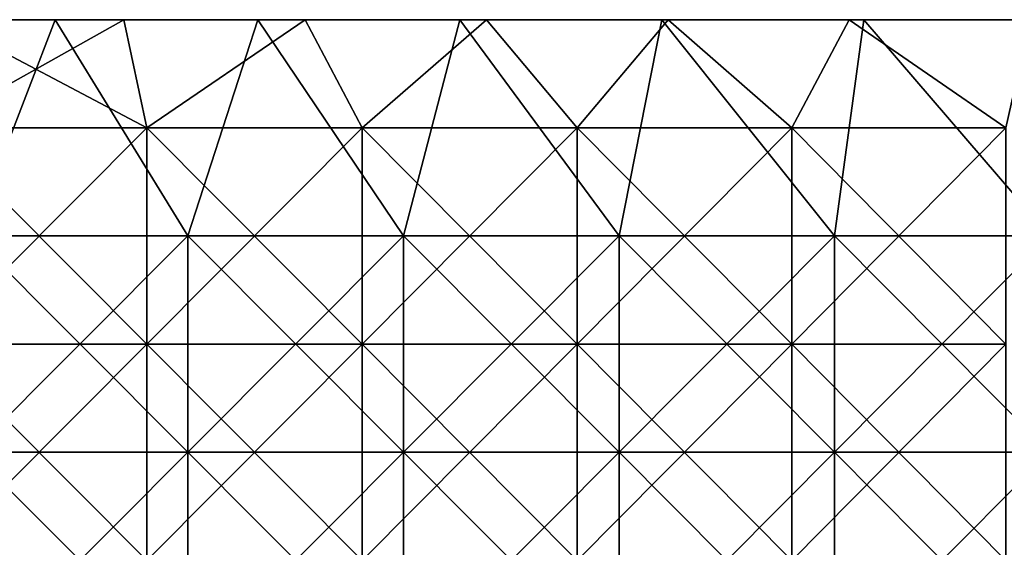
# Model space of a CAD drawing. Header units: inches. Extents: x -4.75 to 4.5, y 0 to 1.88.
# Tile 235 of 256: x 0.02 to 0.38, y 1.53 to 1.72. Entities that reach past the tile are written whole.
import ezdxf

# ---------------------------------------------------------------- set-up
doc = ezdxf.new("R2010")
doc.units = ezdxf.units.IN
doc.header["$LTSCALE"] = 101.851852
doc.header["$MEASUREMENT"] = 0
for name, color, linetype in [('11', 7, 'CONTINUOUS'), ('12', 7, 'CONTINUOUS'), ('90', 7, 'CONTINUOUS')]:
    doc.layers.add(name, color=color, linetype=linetype)

msp = doc.modelspace()

# ---------------------------------------------------------------- linework, layer by layer
at = {"layer": '11', "color": 13, "linetype": 'Continuous', "true_color": 0xd67263}
for points in [[(-0.01195, 1.7235, 2.87896), (0.05535, 1.7235, 2.87846), (-0.01591, 1.68354, 2.87896), (-0.01195, 1.7235, 2.87896)], [(-0.01591, 1.68354, 2.87896), (0.05535, 1.7235, 2.87846), (0.06384, 1.68354, 2.87829), (-0.01591, 1.68354, 2.87896)], [(0.06384, 1.68354, -2.87829), (-0.01195, 1.7235, -2.87896), (-0.01591, 1.68354, -2.87896), (0.06384, 1.68354, -2.87829)], [(0.05535, 1.7235, -2.87846), (-0.01195, 1.7235, -2.87896), (0.06384, 1.68354, -2.87829), (0.05535, 1.7235, -2.87846)], [(0.05535, 1.7235, 2.87846), (0.12246, 1.7235, 2.87639), (0.06384, 1.68354, 2.87829), (0.05535, 1.7235, 2.87846)], [(0.12246, 1.7235, -2.87639), (0.05535, 1.7235, -2.87846), (0.06384, 1.68354, -2.87829), (0.12246, 1.7235, -2.87639)], [(0.06384, 1.68354, 2.87829), (0.12246, 1.7235, 2.87639), (0.14355, 1.68354, 2.87542), (0.06384, 1.68354, 2.87829)], [(0.14355, 1.68354, -2.87542), (0.12246, 1.7235, -2.87639), (0.06384, 1.68354, -2.87829), (0.14355, 1.68354, -2.87542)], [(0.12246, 1.7235, 2.87639), (0.18959, 1.7235, 2.87274), (0.14355, 1.68354, 2.87542), (0.12246, 1.7235, 2.87639)], [(0.18959, 1.7235, -2.87274), (0.12246, 1.7235, -2.87639), (0.14355, 1.68354, -2.87542), (0.18959, 1.7235, -2.87274)], [(0.14355, 1.68354, 2.87542), (0.18959, 1.7235, 2.87274), (0.22314, 1.68354, 2.87034), (0.14355, 1.68354, 2.87542)], [(0.22314, 1.68354, -2.87034), (0.18959, 1.7235, -2.87274), (0.14355, 1.68354, -2.87542), (0.22314, 1.68354, -2.87034)], [(0.18959, 1.7235, 2.87274), (0.25675, 1.7235, 2.8675), (0.22314, 1.68354, 2.87034), (0.18959, 1.7235, 2.87274)], [(0.25675, 1.7235, -2.8675), (0.18959, 1.7235, -2.87274), (0.22314, 1.68354, -2.87034), (0.25675, 1.7235, -2.8675)], [(0.22314, 1.68354, 2.87034), (0.25675, 1.7235, 2.8675), (0.30257, 1.68354, 2.86306), (0.22314, 1.68354, 2.87034)], [(0.30257, 1.68354, -2.86306), (0.25675, 1.7235, -2.8675), (0.22314, 1.68354, -2.87034), (0.30257, 1.68354, -2.86306)], [(0.25675, 1.7235, 2.8675), (0.32383, 1.7235, 2.8607), (0.30257, 1.68354, 2.86306), (0.25675, 1.7235, 2.8675)], [(0.32383, 1.7235, -2.8607), (0.25675, 1.7235, -2.8675), (0.30257, 1.68354, -2.86306), (0.32383, 1.7235, -2.8607)], [(0.30257, 1.68354, 2.86306), (0.32383, 1.7235, 2.8607), (0.38176, 1.68354, 2.85358), (0.30257, 1.68354, 2.86306)], [(0.38176, 1.68354, -2.85358), (0.32383, 1.7235, -2.8607), (0.30257, 1.68354, -2.86306), (0.38176, 1.68354, -2.85358)], [(0.32383, 1.7235, 2.8607), (0.39073, 1.7235, 2.85234), (0.38176, 1.68354, 2.85358), (0.32383, 1.7235, 2.8607)], [(0.39073, 1.7235, -2.85234), (0.32383, 1.7235, -2.8607), (0.38176, 1.68354, -2.85358), (0.39073, 1.7235, -2.85234)], [(0.06384, 1.68354, -2.87829), (-0.01591, 1.68354, -2.87896), (0.06384, 1.60346, -2.87829), (0.06384, 1.68354, -2.87829)], [(0.06384, 1.60346, -2.87829), (-0.01591, 1.68354, -2.87896), (-0.01591, 1.60346, -2.87896), (0.06384, 1.60346, -2.87829)], [(-0.01591, 1.68354, 2.87896), (0.06384, 1.68354, 2.87829), (-0.01591, 1.60346, 2.87896), (-0.01591, 1.68354, 2.87896)], [(-0.01591, 1.60346, 2.87896), (0.06384, 1.68354, 2.87829), (0.06384, 1.60346, 2.87829), (-0.01591, 1.60346, 2.87896)], [(0.14355, 1.68354, -2.87542), (0.06384, 1.68354, -2.87829), (0.14355, 1.60346, -2.87542), (0.14355, 1.68354, -2.87542)], [(0.14355, 1.60346, -2.87542), (0.06384, 1.68354, -2.87829), (0.06384, 1.60346, -2.87829), (0.14355, 1.60346, -2.87542)], [(0.06384, 1.68354, 2.87829), (0.14355, 1.68354, 2.87542), (0.06384, 1.60346, 2.87829), (0.06384, 1.68354, 2.87829)], [(0.06384, 1.60346, 2.87829), (0.14355, 1.68354, 2.87542), (0.14355, 1.60346, 2.87542), (0.06384, 1.60346, 2.87829)], [(0.22314, 1.68354, -2.87034), (0.14355, 1.68354, -2.87542), (0.22314, 1.60346, -2.87034), (0.22314, 1.68354, -2.87034)], [(0.22314, 1.60346, -2.87034), (0.14355, 1.68354, -2.87542), (0.14355, 1.60346, -2.87542), (0.22314, 1.60346, -2.87034)], [(0.14355, 1.68354, 2.87542), (0.22314, 1.68354, 2.87034), (0.14355, 1.60346, 2.87542), (0.14355, 1.68354, 2.87542)], [(0.14355, 1.60346, 2.87542), (0.22314, 1.68354, 2.87034), (0.22314, 1.60346, 2.87034), (0.14355, 1.60346, 2.87542)], [(0.30257, 1.68354, -2.86306), (0.22314, 1.68354, -2.87034), (0.30257, 1.60346, -2.86306), (0.30257, 1.68354, -2.86306)], [(0.30257, 1.60346, -2.86306), (0.22314, 1.68354, -2.87034), (0.22314, 1.60346, -2.87034), (0.30257, 1.60346, -2.86306)], [(0.22314, 1.68354, 2.87034), (0.30257, 1.68354, 2.86306), (0.22314, 1.60346, 2.87034), (0.22314, 1.68354, 2.87034)], [(0.22314, 1.60346, 2.87034), (0.30257, 1.68354, 2.86306), (0.30257, 1.60346, 2.86306), (0.22314, 1.60346, 2.87034)], [(0.38176, 1.68354, -2.85358), (0.30257, 1.68354, -2.86306), (0.38176, 1.60346, -2.85358), (0.38176, 1.68354, -2.85358)], [(0.38176, 1.60346, -2.85358), (0.30257, 1.68354, -2.86306), (0.30257, 1.60346, -2.86306), (0.38176, 1.60346, -2.85358)], [(0.30257, 1.68354, 2.86306), (0.38176, 1.68354, 2.85358), (0.30257, 1.60346, 2.86306), (0.30257, 1.68354, 2.86306)], [(0.30257, 1.60346, 2.86306), (0.38176, 1.68354, 2.85358), (0.38176, 1.60346, 2.85358), (0.30257, 1.60346, 2.86306)], [(0.06384, 1.52338, 2.87829), (-0.01591, 1.52338, 2.87896), (0.06384, 1.60346, 2.87829), (0.06384, 1.52338, 2.87829)], [(-0.01591, 1.52338, 2.87896), (-0.01591, 1.60346, 2.87896), (0.06384, 1.60346, 2.87829), (-0.01591, 1.52338, 2.87896)], [(-0.01591, 1.52338, -2.87896), (0.06384, 1.52338, -2.87829), (-0.01591, 1.60346, -2.87896), (-0.01591, 1.52338, -2.87896)], [(0.06384, 1.52338, -2.87829), (0.06384, 1.60346, -2.87829), (-0.01591, 1.60346, -2.87896), (0.06384, 1.52338, -2.87829)], [(0.14355, 1.52338, 2.87542), (0.06384, 1.52338, 2.87829), (0.14355, 1.60346, 2.87542), (0.14355, 1.52338, 2.87542)], [(0.06384, 1.52338, 2.87829), (0.06384, 1.60346, 2.87829), (0.14355, 1.60346, 2.87542), (0.06384, 1.52338, 2.87829)], [(0.06384, 1.52338, -2.87829), (0.14355, 1.52338, -2.87542), (0.06384, 1.60346, -2.87829), (0.06384, 1.52338, -2.87829)], [(0.14355, 1.52338, -2.87542), (0.14355, 1.60346, -2.87542), (0.06384, 1.60346, -2.87829), (0.14355, 1.52338, -2.87542)], [(0.22314, 1.52338, 2.87034), (0.14355, 1.52338, 2.87542), (0.22314, 1.60346, 2.87034), (0.22314, 1.52338, 2.87034)], [(0.14355, 1.52338, 2.87542), (0.14355, 1.60346, 2.87542), (0.22314, 1.60346, 2.87034), (0.14355, 1.52338, 2.87542)], [(0.14355, 1.52338, -2.87542), (0.22314, 1.52338, -2.87034), (0.14355, 1.60346, -2.87542), (0.14355, 1.52338, -2.87542)], [(0.22314, 1.52338, -2.87034), (0.22314, 1.60346, -2.87034), (0.14355, 1.60346, -2.87542), (0.22314, 1.52338, -2.87034)], [(0.30257, 1.52338, 2.86306), (0.22314, 1.52338, 2.87034), (0.30257, 1.60346, 2.86306), (0.30257, 1.52338, 2.86306)], [(0.22314, 1.52338, 2.87034), (0.22314, 1.60346, 2.87034), (0.30257, 1.60346, 2.86306), (0.22314, 1.52338, 2.87034)], [(0.22314, 1.52338, -2.87034), (0.30257, 1.52338, -2.86306), (0.22314, 1.60346, -2.87034), (0.22314, 1.52338, -2.87034)], [(0.30257, 1.52338, -2.86306), (0.30257, 1.60346, -2.86306), (0.22314, 1.60346, -2.87034), (0.30257, 1.52338, -2.86306)], [(0.38176, 1.52338, 2.85358), (0.30257, 1.52338, 2.86306), (0.38176, 1.60346, 2.85358), (0.38176, 1.52338, 2.85358)], [(0.30257, 1.52338, 2.86306), (0.30257, 1.60346, 2.86306), (0.38176, 1.60346, 2.85358), (0.30257, 1.52338, 2.86306)], [(0.30257, 1.52338, -2.86306), (0.38176, 1.52338, -2.85358), (0.30257, 1.60346, -2.86306), (0.30257, 1.52338, -2.86306)], [(0.38176, 1.52338, -2.85358), (0.38176, 1.60346, -2.85358), (0.30257, 1.60346, -2.86306), (0.38176, 1.52338, -2.85358)]]:
    msp.add_3dface(points, dxfattribs=at)
at = {"layer": '12', "color": 13, "linetype": 'Continuous', "true_color": 0xd67263}
for points in [[(-0.04512, 1.7235, -3.56218), (0.02997, 1.7235, -3.56236), (-0.00093, 1.6435, -3.5625), (-0.04512, 1.7235, -3.56218)], [(0.02997, 1.7235, 3.56236), (-0.04512, 1.7235, 3.56218), (-0.00093, 1.6435, 3.5625), (0.02997, 1.7235, 3.56236)], [(-0.00093, 1.6435, -3.5625), (0.02997, 1.7235, -3.56236), (0.07899, 1.6435, -3.56162), (-0.00093, 1.6435, -3.5625)], [(0.07899, 1.6435, 3.56162), (0.02997, 1.7235, 3.56236), (-0.00093, 1.6435, 3.5625), (0.07899, 1.6435, 3.56162)], [(0.02997, 1.7235, -3.56236), (0.10493, 1.7235, -3.56095), (0.07899, 1.6435, -3.56162), (0.02997, 1.7235, -3.56236)], [(0.10493, 1.7235, 3.56095), (0.02997, 1.7235, 3.56236), (0.07899, 1.6435, 3.56162), (0.10493, 1.7235, 3.56095)], [(0.07899, 1.6435, -3.56162), (0.10493, 1.7235, -3.56095), (0.15888, 1.6435, -3.55896), (0.07899, 1.6435, -3.56162)], [(0.15888, 1.6435, 3.55896), (0.10493, 1.7235, 3.56095), (0.07899, 1.6435, 3.56162), (0.15888, 1.6435, 3.55896)], [(0.10493, 1.7235, -3.56095), (0.17969, 1.7235, -3.55796), (0.15888, 1.6435, -3.55896), (0.10493, 1.7235, -3.56095)], [(0.17969, 1.7235, 3.55796), (0.10493, 1.7235, 3.56095), (0.15888, 1.6435, 3.55896), (0.17969, 1.7235, 3.55796)], [(0.15888, 1.6435, -3.55896), (0.17969, 1.7235, -3.55796), (0.23868, 1.6435, -3.5545), (0.15888, 1.6435, -3.55896)], [(0.23868, 1.6435, 3.5545), (0.17969, 1.7235, 3.55796), (0.15888, 1.6435, 3.55896), (0.23868, 1.6435, 3.5545)], [(0.17969, 1.7235, -3.55796), (0.25447, 1.7235, -3.55339), (0.23868, 1.6435, -3.5545), (0.17969, 1.7235, -3.55796)], [(0.25447, 1.7235, 3.55339), (0.17969, 1.7235, 3.55796), (0.23868, 1.6435, 3.5545), (0.25447, 1.7235, 3.55339)], [(0.23868, 1.6435, -3.5545), (0.25447, 1.7235, -3.55339), (0.31836, 1.6435, -3.54825), (0.23868, 1.6435, -3.5545)], [(0.31836, 1.6435, 3.54825), (0.25447, 1.7235, 3.55339), (0.23868, 1.6435, 3.5545), (0.31836, 1.6435, 3.54825)], [(0.25447, 1.7235, -3.55339), (0.32927, 1.7235, -3.54722), (0.31836, 1.6435, -3.54825), (0.25447, 1.7235, -3.55339)], [(0.32927, 1.7235, 3.54722), (0.25447, 1.7235, 3.55339), (0.31836, 1.6435, 3.54825), (0.32927, 1.7235, 3.54722)], [(0.31836, 1.6435, -3.54825), (0.32927, 1.7235, -3.54722), (0.39789, 1.6435, -3.54021), (0.31836, 1.6435, -3.54825)], [(0.39789, 1.6435, 3.54021), (0.32927, 1.7235, 3.54722), (0.31836, 1.6435, 3.54825), (0.39789, 1.6435, 3.54021)], [(0.32927, 1.7235, -3.54722), (0.40399, 1.7235, -3.53949), (0.39789, 1.6435, -3.54021), (0.32927, 1.7235, -3.54722)], [(0.40399, 1.7235, 3.53949), (0.32927, 1.7235, 3.54722), (0.39789, 1.6435, 3.54021), (0.40399, 1.7235, 3.53949)], [(0.07899, 1.6435, 3.56162), (-0.00093, 1.6435, 3.5625), (0.07899, 1.56342, 3.56162), (0.07899, 1.6435, 3.56162)], [(0.07899, 1.56342, 3.56162), (-0.00093, 1.6435, 3.5625), (-0.00093, 1.56342, 3.5625), (0.07899, 1.56342, 3.56162)], [(-0.00093, 1.6435, -3.5625), (0.07899, 1.6435, -3.56162), (-0.00093, 1.56342, -3.5625), (-0.00093, 1.6435, -3.5625)], [(-0.00093, 1.56342, -3.5625), (0.07899, 1.6435, -3.56162), (0.07899, 1.56342, -3.56162), (-0.00093, 1.56342, -3.5625)], [(0.15888, 1.6435, 3.55896), (0.07899, 1.6435, 3.56162), (0.15888, 1.56342, 3.55896), (0.15888, 1.6435, 3.55896)], [(0.15888, 1.56342, 3.55896), (0.07899, 1.6435, 3.56162), (0.07899, 1.56342, 3.56162), (0.15888, 1.56342, 3.55896)], [(0.07899, 1.6435, -3.56162), (0.15888, 1.6435, -3.55896), (0.07899, 1.56342, -3.56162), (0.07899, 1.6435, -3.56162)], [(0.07899, 1.56342, -3.56162), (0.15888, 1.6435, -3.55896), (0.15888, 1.56342, -3.55896), (0.07899, 1.56342, -3.56162)], [(0.23868, 1.6435, 3.5545), (0.15888, 1.6435, 3.55896), (0.23868, 1.56342, 3.5545), (0.23868, 1.6435, 3.5545)], [(0.23868, 1.56342, 3.5545), (0.15888, 1.6435, 3.55896), (0.15888, 1.56342, 3.55896), (0.23868, 1.56342, 3.5545)], [(0.15888, 1.6435, -3.55896), (0.23868, 1.6435, -3.5545), (0.15888, 1.56342, -3.55896), (0.15888, 1.6435, -3.55896)], [(0.15888, 1.56342, -3.55896), (0.23868, 1.6435, -3.5545), (0.23868, 1.56342, -3.5545), (0.15888, 1.56342, -3.55896)], [(0.31836, 1.6435, 3.54825), (0.23868, 1.6435, 3.5545), (0.31836, 1.56342, 3.54825), (0.31836, 1.6435, 3.54825)], [(0.31836, 1.56342, 3.54825), (0.23868, 1.6435, 3.5545), (0.23868, 1.56342, 3.5545), (0.31836, 1.56342, 3.54825)], [(0.23868, 1.6435, -3.5545), (0.31836, 1.6435, -3.54825), (0.23868, 1.56342, -3.5545), (0.23868, 1.6435, -3.5545)], [(0.23868, 1.56342, -3.5545), (0.31836, 1.6435, -3.54825), (0.31836, 1.56342, -3.54825), (0.23868, 1.56342, -3.5545)], [(0.39789, 1.6435, 3.54021), (0.31836, 1.6435, 3.54825), (0.39789, 1.56342, 3.54021), (0.39789, 1.6435, 3.54021)], [(0.39789, 1.56342, 3.54021), (0.31836, 1.6435, 3.54825), (0.31836, 1.56342, 3.54825), (0.39789, 1.56342, 3.54021)], [(0.31836, 1.6435, -3.54825), (0.39789, 1.6435, -3.54021), (0.31836, 1.56342, -3.54825), (0.31836, 1.6435, -3.54825)], [(0.31836, 1.56342, -3.54825), (0.39789, 1.6435, -3.54021), (0.39789, 1.56342, -3.54021), (0.31836, 1.56342, -3.54825)], [(0.07899, 1.56342, 3.56162), (-0.00093, 1.56342, 3.5625), (0.07899, 1.48334, 3.56162), (0.07899, 1.56342, 3.56162)], [(0.07899, 1.48334, 3.56162), (-0.00093, 1.56342, 3.5625), (-0.00093, 1.48334, 3.5625), (0.07899, 1.48334, 3.56162)], [(-0.00093, 1.56342, -3.5625), (0.07899, 1.56342, -3.56162), (-0.00093, 1.48334, -3.5625), (-0.00093, 1.56342, -3.5625)], [(-0.00093, 1.48334, -3.5625), (0.07899, 1.56342, -3.56162), (0.07899, 1.48334, -3.56162), (-0.00093, 1.48334, -3.5625)], [(0.15888, 1.56342, 3.55896), (0.07899, 1.56342, 3.56162), (0.15888, 1.48334, 3.55896), (0.15888, 1.56342, 3.55896)], [(0.15888, 1.48334, 3.55896), (0.07899, 1.56342, 3.56162), (0.07899, 1.48334, 3.56162), (0.15888, 1.48334, 3.55896)], [(0.07899, 1.56342, -3.56162), (0.15888, 1.56342, -3.55896), (0.07899, 1.48334, -3.56162), (0.07899, 1.56342, -3.56162)], [(0.07899, 1.48334, -3.56162), (0.15888, 1.56342, -3.55896), (0.15888, 1.48334, -3.55896), (0.07899, 1.48334, -3.56162)], [(0.23868, 1.56342, 3.5545), (0.15888, 1.56342, 3.55896), (0.23868, 1.48334, 3.5545), (0.23868, 1.56342, 3.5545)], [(0.23868, 1.48334, 3.5545), (0.15888, 1.56342, 3.55896), (0.15888, 1.48334, 3.55896), (0.23868, 1.48334, 3.5545)], [(0.15888, 1.56342, -3.55896), (0.23868, 1.56342, -3.5545), (0.15888, 1.48334, -3.55896), (0.15888, 1.56342, -3.55896)], [(0.15888, 1.48334, -3.55896), (0.23868, 1.56342, -3.5545), (0.23868, 1.48334, -3.5545), (0.15888, 1.48334, -3.55896)], [(0.31836, 1.56342, 3.54825), (0.23868, 1.56342, 3.5545), (0.31836, 1.48334, 3.54825), (0.31836, 1.56342, 3.54825)], [(0.31836, 1.48334, 3.54825), (0.23868, 1.56342, 3.5545), (0.23868, 1.48334, 3.5545), (0.31836, 1.48334, 3.54825)], [(0.23868, 1.56342, -3.5545), (0.31836, 1.56342, -3.54825), (0.23868, 1.48334, -3.5545), (0.23868, 1.56342, -3.5545)], [(0.23868, 1.48334, -3.5545), (0.31836, 1.56342, -3.54825), (0.31836, 1.48334, -3.54825), (0.23868, 1.48334, -3.5545)], [(0.39789, 1.56342, 3.54021), (0.31836, 1.56342, 3.54825), (0.39789, 1.48334, 3.54021), (0.39789, 1.56342, 3.54021)], [(0.39789, 1.48334, 3.54021), (0.31836, 1.56342, 3.54825), (0.31836, 1.48334, 3.54825), (0.39789, 1.48334, 3.54021)], [(0.31836, 1.56342, -3.54825), (0.39789, 1.56342, -3.54021), (0.31836, 1.48334, -3.54825), (0.31836, 1.56342, -3.54825)], [(0.31836, 1.48334, -3.54825), (0.39789, 1.56342, -3.54021), (0.39789, 1.48334, -3.54021), (0.31836, 1.48334, -3.54825)]]:
    msp.add_3dface(points, dxfattribs=at)
at = {"layer": '90', "color": 13, "linetype": 'Continuous', "true_color": 0xd67263}
for points in [[(0.02013, 1.7235, 2.92292), (-0.01195, 1.7235, 2.87896), (-0.05726, 1.7235, 2.92292), (0.02013, 1.7235, 2.92292)], [(0.02013, 1.7235, 2.92292), (-0.05726, 1.7235, 2.92292), (0.00623, 1.7235, 3.003), (0.02013, 1.7235, 2.92292)], [(0.02997, 1.7235, -3.56236), (-0.04512, 1.7235, -3.56218), (-0.03921, 1.7235, -3.48348), (0.02997, 1.7235, -3.56236)], [(-0.04512, 1.7235, 3.56218), (0.02997, 1.7235, 3.56236), (-0.03922, 1.7235, 3.48348), (-0.04512, 1.7235, 3.56218)], [(0.03988, 1.7235, 3.16316), (-0.00983, 1.7235, 3.08308), (-0.04005, 1.7235, 3.16316), (0.03988, 1.7235, 3.16316)], [(0.03988, 1.7235, 3.16316), (-0.04005, 1.7235, 3.16316), (-0.03972, 1.7235, 3.24324), (0.03988, 1.7235, 3.16316)], [(-0.04005, 1.7235, -3.16316), (0.0098, 1.7235, -3.08308), (0.03988, 1.7235, -3.16316), (-0.04005, 1.7235, -3.16316)], [(-0.04005, 1.7235, -3.16316), (0.03988, 1.7235, -3.16316), (-0.03972, 1.7235, -3.24324), (-0.04005, 1.7235, -3.16316)], [(0.03994, 1.7235, 3.24324), (0.03988, 1.7235, 3.16316), (-0.03972, 1.7235, 3.24324), (0.03994, 1.7235, 3.24324)], [(0.03994, 1.7235, 3.24324), (-0.03972, 1.7235, 3.24324), (0.03885, 1.7235, 3.32332), (0.03994, 1.7235, 3.24324)], [(0.03885, 1.7235, 3.32332), (-0.03972, 1.7235, 3.24324), (-0.03891, 1.7235, 3.32332), (0.03885, 1.7235, 3.32332)], [(-0.03972, 1.7235, -3.24324), (0.03988, 1.7235, -3.16316), (0.03994, 1.7235, -3.24324), (-0.03972, 1.7235, -3.24324)], [(-0.03972, 1.7235, -3.24324), (0.03994, 1.7235, -3.24324), (-0.03891, 1.7235, -3.32332), (-0.03972, 1.7235, -3.24324)], [(0.02997, 1.7235, 3.56236), (0.03923, 1.7235, 3.48348), (-0.03922, 1.7235, 3.48348), (0.02997, 1.7235, 3.56236)], [(0.03923, 1.7235, 3.48348), (-0.0388, 1.7235, 3.4034), (-0.03922, 1.7235, 3.48348), (0.03923, 1.7235, 3.48348)], [(0.02997, 1.7235, -3.56236), (-0.03921, 1.7235, -3.48348), (0.03923, 1.7235, -3.48348), (0.02997, 1.7235, -3.56236)], [(-0.0388, 1.7235, -3.4034), (0.03914, 1.7235, -3.4034), (-0.03921, 1.7235, -3.48348), (-0.0388, 1.7235, -3.4034)], [(-0.03921, 1.7235, -3.48348), (0.03914, 1.7235, -3.4034), (0.03923, 1.7235, -3.48348), (-0.03921, 1.7235, -3.48348)], [(0.03885, 1.7235, 3.32332), (-0.03891, 1.7235, 3.32332), (-0.0388, 1.7235, 3.4034), (0.03885, 1.7235, 3.32332)], [(-0.03891, 1.7235, -3.32332), (0.03994, 1.7235, -3.24324), (0.03885, 1.7235, -3.32332), (-0.03891, 1.7235, -3.32332)], [(-0.03891, 1.7235, -3.32332), (0.03885, 1.7235, -3.32332), (-0.0388, 1.7235, -3.4034), (-0.03891, 1.7235, -3.32332)], [(0.03914, 1.7235, 3.4034), (0.03885, 1.7235, 3.32332), (-0.0388, 1.7235, 3.4034), (0.03914, 1.7235, 3.4034)], [(0.03914, 1.7235, 3.4034), (-0.0388, 1.7235, 3.4034), (0.03923, 1.7235, 3.48348), (0.03914, 1.7235, 3.4034)], [(-0.0388, 1.7235, -3.4034), (0.03885, 1.7235, -3.32332), (0.03914, 1.7235, -3.4034), (-0.0388, 1.7235, -3.4034)], [(-0.01195, 1.7235, -2.87896), (0.05535, 1.7235, -2.87846), (-0.02013, 1.7235, -2.92292), (-0.01195, 1.7235, -2.87896)], [(-0.02013, 1.7235, -2.92292), (0.05535, 1.7235, -2.87846), (0.05726, 1.7235, -2.92292), (-0.02013, 1.7235, -2.92292)], [(-0.02013, 1.7235, -2.92292), (0.05726, 1.7235, -2.92292), (-0.00623, 1.7235, -3.003), (-0.02013, 1.7235, -2.92292)], [(0.05535, 1.7235, 2.87846), (-0.01195, 1.7235, 2.87896), (0.02013, 1.7235, 2.92292), (0.05535, 1.7235, 2.87846)], [(-0.00983, 1.7235, 3.08308), (0.06818, 1.7235, 3.08308), (0.00623, 1.7235, 3.003), (-0.00983, 1.7235, 3.08308)], [(0.06818, 1.7235, 3.08308), (-0.00983, 1.7235, 3.08308), (0.03988, 1.7235, 3.16316), (0.06818, 1.7235, 3.08308)], [(0.05726, 1.7235, -2.92292), (0.07114, 1.7235, -3.003), (-0.00623, 1.7235, -3.003), (0.05726, 1.7235, -2.92292)], [(0.07114, 1.7235, -3.003), (0.0098, 1.7235, -3.08308), (-0.00623, 1.7235, -3.003), (0.07114, 1.7235, -3.003)], [(0.02013, 1.7235, 2.92292), (0.00623, 1.7235, 3.003), (0.0836, 1.7235, 3.003), (0.02013, 1.7235, 2.92292)], [(0.00623, 1.7235, 3.003), (0.06818, 1.7235, 3.08308), (0.0836, 1.7235, 3.003), (0.00623, 1.7235, 3.003)], [(0.08781, 1.7235, -3.08308), (0.0098, 1.7235, -3.08308), (0.07114, 1.7235, -3.003), (0.08781, 1.7235, -3.08308)], [(0.0098, 1.7235, -3.08308), (0.08781, 1.7235, -3.08308), (0.03988, 1.7235, -3.16316), (0.0098, 1.7235, -3.08308)], [(0.09752, 1.7235, 2.92292), (0.05535, 1.7235, 2.87846), (0.02013, 1.7235, 2.92292), (0.09752, 1.7235, 2.92292)], [(0.09752, 1.7235, 2.92292), (0.02013, 1.7235, 2.92292), (0.0836, 1.7235, 3.003), (0.09752, 1.7235, 2.92292)], [(0.10493, 1.7235, -3.56095), (0.02997, 1.7235, -3.56236), (0.03923, 1.7235, -3.48348), (0.10493, 1.7235, -3.56095)], [(0.02997, 1.7235, 3.56236), (0.10493, 1.7235, 3.56095), (0.03923, 1.7235, 3.48348), (0.02997, 1.7235, 3.56236)], [(0.11662, 1.7235, 3.32332), (0.03994, 1.7235, 3.24324), (0.03885, 1.7235, 3.32332), (0.11662, 1.7235, 3.32332)], [(0.11662, 1.7235, 3.32332), (0.03885, 1.7235, 3.32332), (0.03914, 1.7235, 3.4034), (0.11662, 1.7235, 3.32332)], [(0.03885, 1.7235, -3.32332), (0.03994, 1.7235, -3.24324), (0.11662, 1.7235, -3.32332), (0.03885, 1.7235, -3.32332)], [(0.03885, 1.7235, -3.32332), (0.11662, 1.7235, -3.32332), (0.03914, 1.7235, -3.4034), (0.03885, 1.7235, -3.32332)], [(0.11708, 1.7235, 3.4034), (0.11662, 1.7235, 3.32332), (0.03914, 1.7235, 3.4034), (0.11708, 1.7235, 3.4034)], [(0.11708, 1.7235, 3.4034), (0.03914, 1.7235, 3.4034), (0.03923, 1.7235, 3.48348), (0.11708, 1.7235, 3.4034)], [(0.03914, 1.7235, -3.4034), (0.11662, 1.7235, -3.32332), (0.11708, 1.7235, -3.4034), (0.03914, 1.7235, -3.4034)], [(0.03914, 1.7235, -3.4034), (0.11708, 1.7235, -3.4034), (0.03923, 1.7235, -3.48348), (0.03914, 1.7235, -3.4034)], [(0.10493, 1.7235, -3.56095), (0.03923, 1.7235, -3.48348), (0.11767, 1.7235, -3.48348), (0.10493, 1.7235, -3.56095)], [(0.10493, 1.7235, 3.56095), (0.11767, 1.7235, 3.48348), (0.03923, 1.7235, 3.48348), (0.10493, 1.7235, 3.56095)], [(0.11767, 1.7235, 3.48348), (0.11708, 1.7235, 3.4034), (0.03923, 1.7235, 3.48348), (0.11767, 1.7235, 3.48348)], [(0.03923, 1.7235, -3.48348), (0.11708, 1.7235, -3.4034), (0.11767, 1.7235, -3.48348), (0.03923, 1.7235, -3.48348)], [(0.11981, 1.7235, 3.16316), (0.06818, 1.7235, 3.08308), (0.03988, 1.7235, 3.16316), (0.11981, 1.7235, 3.16316)], [(0.11981, 1.7235, 3.16316), (0.03988, 1.7235, 3.16316), (0.11959, 1.7235, 3.24324), (0.11981, 1.7235, 3.16316)], [(0.11959, 1.7235, 3.24324), (0.03988, 1.7235, 3.16316), (0.03994, 1.7235, 3.24324), (0.11959, 1.7235, 3.24324)], [(0.03988, 1.7235, -3.16316), (0.08781, 1.7235, -3.08308), (0.11981, 1.7235, -3.16316), (0.03988, 1.7235, -3.16316)], [(0.03988, 1.7235, -3.16316), (0.11981, 1.7235, -3.16316), (0.03994, 1.7235, -3.24324), (0.03988, 1.7235, -3.16316)], [(0.11959, 1.7235, 3.24324), (0.03994, 1.7235, 3.24324), (0.11662, 1.7235, 3.32332), (0.11959, 1.7235, 3.24324)], [(0.03994, 1.7235, -3.24324), (0.11981, 1.7235, -3.16316), (0.11959, 1.7235, -3.24324), (0.03994, 1.7235, -3.24324)], [(0.03994, 1.7235, -3.24324), (0.11959, 1.7235, -3.24324), (0.11662, 1.7235, -3.32332), (0.03994, 1.7235, -3.24324)], [(0.12246, 1.7235, 2.87639), (0.05535, 1.7235, 2.87846), (0.09752, 1.7235, 2.92292), (0.12246, 1.7235, 2.87639)], [(0.05535, 1.7235, -2.87846), (0.12246, 1.7235, -2.87639), (0.05726, 1.7235, -2.92292), (0.05535, 1.7235, -2.87846)], [(0.05726, 1.7235, -2.92292), (0.12246, 1.7235, -2.87639), (0.13465, 1.7235, -2.92292), (0.05726, 1.7235, -2.92292)], [(0.05726, 1.7235, -2.92292), (0.13465, 1.7235, -2.92292), (0.07114, 1.7235, -3.003), (0.05726, 1.7235, -2.92292)], [(0.06818, 1.7235, 3.08308), (0.1462, 1.7235, 3.08308), (0.0836, 1.7235, 3.003), (0.06818, 1.7235, 3.08308)], [(0.1462, 1.7235, 3.08308), (0.06818, 1.7235, 3.08308), (0.11981, 1.7235, 3.16316), (0.1462, 1.7235, 3.08308)], [(0.13465, 1.7235, -2.92292), (0.14852, 1.7235, -3.003), (0.07114, 1.7235, -3.003), (0.13465, 1.7235, -2.92292)], [(0.14852, 1.7235, -3.003), (0.08781, 1.7235, -3.08308), (0.07114, 1.7235, -3.003), (0.14852, 1.7235, -3.003)], [(0.09752, 1.7235, 2.92292), (0.0836, 1.7235, 3.003), (0.16098, 1.7235, 3.003), (0.09752, 1.7235, 2.92292)], [(0.0836, 1.7235, 3.003), (0.1462, 1.7235, 3.08308), (0.16098, 1.7235, 3.003), (0.0836, 1.7235, 3.003)], [(0.16583, 1.7235, -3.08308), (0.08781, 1.7235, -3.08308), (0.14852, 1.7235, -3.003), (0.16583, 1.7235, -3.08308)], [(0.08781, 1.7235, -3.08308), (0.16583, 1.7235, -3.08308), (0.11981, 1.7235, -3.16316), (0.08781, 1.7235, -3.08308)], [(0.1749, 1.7235, 2.92292), (0.12246, 1.7235, 2.87639), (0.09752, 1.7235, 2.92292), (0.1749, 1.7235, 2.92292)], [(0.1749, 1.7235, 2.92292), (0.09752, 1.7235, 2.92292), (0.16098, 1.7235, 3.003), (0.1749, 1.7235, 2.92292)], [(0.17969, 1.7235, -3.55796), (0.10493, 1.7235, -3.56095), (0.11767, 1.7235, -3.48348), (0.17969, 1.7235, -3.55796)], [(0.10493, 1.7235, 3.56095), (0.17969, 1.7235, 3.55796), (0.11767, 1.7235, 3.48348), (0.10493, 1.7235, 3.56095)], [(0.19438, 1.7235, 3.32332), (0.11959, 1.7235, 3.24324), (0.11662, 1.7235, 3.32332), (0.19438, 1.7235, 3.32332)], [(0.19438, 1.7235, 3.32332), (0.11662, 1.7235, 3.32332), (0.11708, 1.7235, 3.4034), (0.19438, 1.7235, 3.32332)], [(0.11662, 1.7235, -3.32332), (0.11959, 1.7235, -3.24324), (0.19438, 1.7235, -3.32332), (0.11662, 1.7235, -3.32332)], [(0.11662, 1.7235, -3.32332), (0.19438, 1.7235, -3.32332), (0.11708, 1.7235, -3.4034), (0.11662, 1.7235, -3.32332)], [(0.19502, 1.7235, 3.4034), (0.19438, 1.7235, 3.32332), (0.11708, 1.7235, 3.4034), (0.19502, 1.7235, 3.4034)], [(0.19502, 1.7235, 3.4034), (0.11708, 1.7235, 3.4034), (0.11767, 1.7235, 3.48348), (0.19502, 1.7235, 3.4034)], [(0.11708, 1.7235, -3.4034), (0.19438, 1.7235, -3.32332), (0.19502, 1.7235, -3.4034), (0.11708, 1.7235, -3.4034)], [(0.11708, 1.7235, -3.4034), (0.19502, 1.7235, -3.4034), (0.11767, 1.7235, -3.48348), (0.11708, 1.7235, -3.4034)], [(0.17969, 1.7235, -3.55796), (0.11767, 1.7235, -3.48348), (0.19611, 1.7235, -3.48348), (0.17969, 1.7235, -3.55796)], [(0.17969, 1.7235, 3.55796), (0.19612, 1.7235, 3.48348), (0.11767, 1.7235, 3.48348), (0.17969, 1.7235, 3.55796)], [(0.19612, 1.7235, 3.48348), (0.19502, 1.7235, 3.4034), (0.11767, 1.7235, 3.48348), (0.19612, 1.7235, 3.48348)], [(0.11767, 1.7235, -3.48348), (0.19502, 1.7235, -3.4034), (0.19611, 1.7235, -3.48348), (0.11767, 1.7235, -3.48348)], [(0.19925, 1.7235, 3.24324), (0.11981, 1.7235, 3.16316), (0.11959, 1.7235, 3.24324), (0.19925, 1.7235, 3.24324)], [(0.19925, 1.7235, 3.24324), (0.11959, 1.7235, 3.24324), (0.19438, 1.7235, 3.32332), (0.19925, 1.7235, 3.24324)], [(0.11959, 1.7235, -3.24324), (0.11981, 1.7235, -3.16316), (0.19925, 1.7235, -3.24324), (0.11959, 1.7235, -3.24324)], [(0.11959, 1.7235, -3.24324), (0.19925, 1.7235, -3.24324), (0.19438, 1.7235, -3.32332), (0.11959, 1.7235, -3.24324)], [(0.19974, 1.7235, 3.16316), (0.1462, 1.7235, 3.08308), (0.11981, 1.7235, 3.16316), (0.19974, 1.7235, 3.16316)], [(0.19974, 1.7235, 3.16316), (0.11981, 1.7235, 3.16316), (0.19925, 1.7235, 3.24324), (0.19974, 1.7235, 3.16316)], [(0.11981, 1.7235, -3.16316), (0.16583, 1.7235, -3.08308), (0.19974, 1.7235, -3.16316), (0.11981, 1.7235, -3.16316)], [(0.11981, 1.7235, -3.16316), (0.19974, 1.7235, -3.16316), (0.19925, 1.7235, -3.24324), (0.11981, 1.7235, -3.16316)], [(0.18959, 1.7235, 2.87274), (0.12246, 1.7235, 2.87639), (0.1749, 1.7235, 2.92292), (0.18959, 1.7235, 2.87274)], [(0.12246, 1.7235, -2.87639), (0.18959, 1.7235, -2.87274), (0.13465, 1.7235, -2.92292), (0.12246, 1.7235, -2.87639)], [(0.13465, 1.7235, -2.92292), (0.18959, 1.7235, -2.87274), (0.21203, 1.7235, -2.92292), (0.13465, 1.7235, -2.92292)], [(0.13465, 1.7235, -2.92292), (0.21203, 1.7235, -2.92292), (0.14852, 1.7235, -3.003), (0.13465, 1.7235, -2.92292)], [(0.1462, 1.7235, 3.08308), (0.22421, 1.7235, 3.08308), (0.16098, 1.7235, 3.003), (0.1462, 1.7235, 3.08308)], [(0.22421, 1.7235, 3.08308), (0.1462, 1.7235, 3.08308), (0.19974, 1.7235, 3.16316), (0.22421, 1.7235, 3.08308)], [(0.21203, 1.7235, -2.92292), (0.22589, 1.7235, -3.003), (0.14852, 1.7235, -3.003), (0.21203, 1.7235, -2.92292)], [(0.22589, 1.7235, -3.003), (0.16583, 1.7235, -3.08308), (0.14852, 1.7235, -3.003), (0.22589, 1.7235, -3.003)], [(0.1749, 1.7235, 2.92292), (0.16098, 1.7235, 3.003), (0.23835, 1.7235, 3.003), (0.1749, 1.7235, 2.92292)], [(0.16098, 1.7235, 3.003), (0.22421, 1.7235, 3.08308), (0.23835, 1.7235, 3.003), (0.16098, 1.7235, 3.003)], [(0.24385, 1.7235, -3.08308), (0.16583, 1.7235, -3.08308), (0.22589, 1.7235, -3.003), (0.24385, 1.7235, -3.08308)], [(0.16583, 1.7235, -3.08308), (0.24385, 1.7235, -3.08308), (0.19974, 1.7235, -3.16316), (0.16583, 1.7235, -3.08308)], [(0.25229, 1.7235, 2.92292), (0.18959, 1.7235, 2.87274), (0.1749, 1.7235, 2.92292), (0.25229, 1.7235, 2.92292)], [(0.25229, 1.7235, 2.92292), (0.1749, 1.7235, 2.92292), (0.23835, 1.7235, 3.003), (0.25229, 1.7235, 2.92292)], [(0.25447, 1.7235, -3.55339), (0.17969, 1.7235, -3.55796), (0.19611, 1.7235, -3.48348), (0.25447, 1.7235, -3.55339)], [(0.17969, 1.7235, 3.55796), (0.25447, 1.7235, 3.55339), (0.19612, 1.7235, 3.48348), (0.17969, 1.7235, 3.55796)], [(0.25675, 1.7235, 2.8675), (0.18959, 1.7235, 2.87274), (0.25229, 1.7235, 2.92292), (0.25675, 1.7235, 2.8675)], [(0.18959, 1.7235, -2.87274), (0.25675, 1.7235, -2.8675), (0.21203, 1.7235, -2.92292), (0.18959, 1.7235, -2.87274)], [(0.27214, 1.7235, 3.32332), (0.19925, 1.7235, 3.24324), (0.19438, 1.7235, 3.32332), (0.27214, 1.7235, 3.32332)], [(0.27214, 1.7235, 3.32332), (0.19438, 1.7235, 3.32332), (0.19502, 1.7235, 3.4034), (0.27214, 1.7235, 3.32332)], [(0.19438, 1.7235, -3.32332), (0.19925, 1.7235, -3.24324), (0.27214, 1.7235, -3.32332), (0.19438, 1.7235, -3.32332)], [(0.19438, 1.7235, -3.32332), (0.27214, 1.7235, -3.32332), (0.19502, 1.7235, -3.4034), (0.19438, 1.7235, -3.32332)], [(0.27296, 1.7235, 3.4034), (0.27214, 1.7235, 3.32332), (0.19502, 1.7235, 3.4034), (0.27296, 1.7235, 3.4034)], [(0.27296, 1.7235, 3.4034), (0.19502, 1.7235, 3.4034), (0.19612, 1.7235, 3.48348), (0.27296, 1.7235, 3.4034)], [(0.19502, 1.7235, -3.4034), (0.27214, 1.7235, -3.32332), (0.27296, 1.7235, -3.4034), (0.19502, 1.7235, -3.4034)], [(0.19502, 1.7235, -3.4034), (0.27296, 1.7235, -3.4034), (0.19611, 1.7235, -3.48348), (0.19502, 1.7235, -3.4034)], [(0.25447, 1.7235, -3.55339), (0.19611, 1.7235, -3.48348), (0.27456, 1.7235, -3.48348), (0.25447, 1.7235, -3.55339)], [(0.19611, 1.7235, -3.48348), (0.27296, 1.7235, -3.4034), (0.27456, 1.7235, -3.48348), (0.19611, 1.7235, -3.48348)], [(0.25447, 1.7235, 3.55339), (0.27456, 1.7235, 3.48348), (0.19612, 1.7235, 3.48348), (0.25447, 1.7235, 3.55339)], [(0.27456, 1.7235, 3.48348), (0.27296, 1.7235, 3.4034), (0.19612, 1.7235, 3.48348), (0.27456, 1.7235, 3.48348)], [(0.27891, 1.7235, 3.24324), (0.19974, 1.7235, 3.16316), (0.19925, 1.7235, 3.24324), (0.27891, 1.7235, 3.24324)], [(0.27891, 1.7235, 3.24324), (0.19925, 1.7235, 3.24324), (0.27214, 1.7235, 3.32332), (0.27891, 1.7235, 3.24324)], [(0.19925, 1.7235, -3.24324), (0.19974, 1.7235, -3.16316), (0.27891, 1.7235, -3.24324), (0.19925, 1.7235, -3.24324)], [(0.19925, 1.7235, -3.24324), (0.27891, 1.7235, -3.24324), (0.27214, 1.7235, -3.32332), (0.19925, 1.7235, -3.24324)], [(0.27967, 1.7235, 3.16316), (0.22421, 1.7235, 3.08308), (0.19974, 1.7235, 3.16316), (0.27967, 1.7235, 3.16316)], [(0.27967, 1.7235, 3.16316), (0.19974, 1.7235, 3.16316), (0.27891, 1.7235, 3.24324), (0.27967, 1.7235, 3.16316)], [(0.19974, 1.7235, -3.16316), (0.24385, 1.7235, -3.08308), (0.27967, 1.7235, -3.16316), (0.19974, 1.7235, -3.16316)], [(0.19974, 1.7235, -3.16316), (0.27967, 1.7235, -3.16316), (0.27891, 1.7235, -3.24324), (0.19974, 1.7235, -3.16316)], [(0.21203, 1.7235, -2.92292), (0.25675, 1.7235, -2.8675), (0.28942, 1.7235, -2.92292), (0.21203, 1.7235, -2.92292)], [(0.21203, 1.7235, -2.92292), (0.28942, 1.7235, -2.92292), (0.22589, 1.7235, -3.003), (0.21203, 1.7235, -2.92292)], [(0.22421, 1.7235, 3.08308), (0.30223, 1.7235, 3.08308), (0.23835, 1.7235, 3.003), (0.22421, 1.7235, 3.08308)], [(0.30223, 1.7235, 3.08308), (0.22421, 1.7235, 3.08308), (0.27967, 1.7235, 3.16316), (0.30223, 1.7235, 3.08308)], [(0.28942, 1.7235, -2.92292), (0.30327, 1.7235, -3.003), (0.22589, 1.7235, -3.003), (0.28942, 1.7235, -2.92292)], [(0.30327, 1.7235, -3.003), (0.24385, 1.7235, -3.08308), (0.22589, 1.7235, -3.003), (0.30327, 1.7235, -3.003)], [(0.25229, 1.7235, 2.92292), (0.23835, 1.7235, 3.003), (0.31573, 1.7235, 3.003), (0.25229, 1.7235, 2.92292)], [(0.23835, 1.7235, 3.003), (0.30223, 1.7235, 3.08308), (0.31573, 1.7235, 3.003), (0.23835, 1.7235, 3.003)], [(0.32186, 1.7235, -3.08308), (0.24385, 1.7235, -3.08308), (0.30327, 1.7235, -3.003), (0.32186, 1.7235, -3.08308)], [(0.24385, 1.7235, -3.08308), (0.32186, 1.7235, -3.08308), (0.27967, 1.7235, -3.16316), (0.24385, 1.7235, -3.08308)], [(0.32968, 1.7235, 2.92292), (0.25675, 1.7235, 2.8675), (0.25229, 1.7235, 2.92292), (0.32968, 1.7235, 2.92292)], [(0.32968, 1.7235, 2.92292), (0.25229, 1.7235, 2.92292), (0.31573, 1.7235, 3.003), (0.32968, 1.7235, 2.92292)], [(0.32927, 1.7235, -3.54722), (0.25447, 1.7235, -3.55339), (0.27456, 1.7235, -3.48348), (0.32927, 1.7235, -3.54722)], [(0.25447, 1.7235, 3.55339), (0.32927, 1.7235, 3.54722), (0.27456, 1.7235, 3.48348), (0.25447, 1.7235, 3.55339)], [(0.32383, 1.7235, 2.8607), (0.25675, 1.7235, 2.8675), (0.32968, 1.7235, 2.92292), (0.32383, 1.7235, 2.8607)], [(0.25675, 1.7235, -2.8675), (0.32383, 1.7235, -2.8607), (0.28942, 1.7235, -2.92292), (0.25675, 1.7235, -2.8675)], [(0.34991, 1.7235, 3.32332), (0.27891, 1.7235, 3.24324), (0.27214, 1.7235, 3.32332), (0.34991, 1.7235, 3.32332)], [(0.34991, 1.7235, 3.32332), (0.27214, 1.7235, 3.32332), (0.27296, 1.7235, 3.4034), (0.34991, 1.7235, 3.32332)], [(0.27214, 1.7235, -3.32332), (0.27891, 1.7235, -3.24324), (0.3499, 1.7235, -3.32332), (0.27214, 1.7235, -3.32332)], [(0.27214, 1.7235, -3.32332), (0.3499, 1.7235, -3.32332), (0.27296, 1.7235, -3.4034), (0.27214, 1.7235, -3.32332)], [(0.3509, 1.7235, 3.4034), (0.34991, 1.7235, 3.32332), (0.27296, 1.7235, 3.4034), (0.3509, 1.7235, 3.4034)], [(0.3509, 1.7235, 3.4034), (0.27296, 1.7235, 3.4034), (0.27456, 1.7235, 3.48348), (0.3509, 1.7235, 3.4034)], [(0.27296, 1.7235, -3.4034), (0.3499, 1.7235, -3.32332), (0.35089, 1.7235, -3.4034), (0.27296, 1.7235, -3.4034)], [(0.27296, 1.7235, -3.4034), (0.35089, 1.7235, -3.4034), (0.27456, 1.7235, -3.48348), (0.27296, 1.7235, -3.4034)], [(0.32927, 1.7235, -3.54722), (0.27456, 1.7235, -3.48348), (0.353, 1.7235, -3.48348), (0.32927, 1.7235, -3.54722)], [(0.32927, 1.7235, 3.54722), (0.353, 1.7235, 3.48348), (0.27456, 1.7235, 3.48348), (0.32927, 1.7235, 3.54722)], [(0.353, 1.7235, 3.48348), (0.3509, 1.7235, 3.4034), (0.27456, 1.7235, 3.48348), (0.353, 1.7235, 3.48348)], [(0.27456, 1.7235, -3.48348), (0.35089, 1.7235, -3.4034), (0.353, 1.7235, -3.48348), (0.27456, 1.7235, -3.48348)], [(0.35856, 1.7235, 3.24324), (0.27967, 1.7235, 3.16316), (0.27891, 1.7235, 3.24324), (0.35856, 1.7235, 3.24324)], [(0.35856, 1.7235, 3.24324), (0.27891, 1.7235, 3.24324), (0.34991, 1.7235, 3.32332), (0.35856, 1.7235, 3.24324)], [(0.27891, 1.7235, -3.24324), (0.27967, 1.7235, -3.16316), (0.35856, 1.7235, -3.24324), (0.27891, 1.7235, -3.24324)], [(0.27891, 1.7235, -3.24324), (0.35856, 1.7235, -3.24324), (0.3499, 1.7235, -3.32332), (0.27891, 1.7235, -3.24324)], [(0.3596, 1.7235, 3.16316), (0.30223, 1.7235, 3.08308), (0.27967, 1.7235, 3.16316), (0.3596, 1.7235, 3.16316)], [(0.3596, 1.7235, 3.16316), (0.27967, 1.7235, 3.16316), (0.35856, 1.7235, 3.24324), (0.3596, 1.7235, 3.16316)], [(0.27967, 1.7235, -3.16316), (0.32186, 1.7235, -3.08308), (0.3596, 1.7235, -3.16316), (0.27967, 1.7235, -3.16316)], [(0.27967, 1.7235, -3.16316), (0.3596, 1.7235, -3.16316), (0.35856, 1.7235, -3.24324), (0.27967, 1.7235, -3.16316)], [(0.28942, 1.7235, -2.92292), (0.32383, 1.7235, -2.8607), (0.36681, 1.7235, -2.92292), (0.28942, 1.7235, -2.92292)], [(0.28942, 1.7235, -2.92292), (0.36681, 1.7235, -2.92292), (0.30327, 1.7235, -3.003), (0.28942, 1.7235, -2.92292)], [(0.30223, 1.7235, 3.08308), (0.38024, 1.7235, 3.08308), (0.31573, 1.7235, 3.003), (0.30223, 1.7235, 3.08308)], [(0.38024, 1.7235, 3.08308), (0.30223, 1.7235, 3.08308), (0.3596, 1.7235, 3.16316), (0.38024, 1.7235, 3.08308)], [(0.36681, 1.7235, -2.92292), (0.38064, 1.7235, -3.003), (0.30327, 1.7235, -3.003), (0.36681, 1.7235, -2.92292)], [(0.38064, 1.7235, -3.003), (0.32186, 1.7235, -3.08308), (0.30327, 1.7235, -3.003), (0.38064, 1.7235, -3.003)], [(0.32968, 1.7235, 2.92292), (0.31573, 1.7235, 3.003), (0.3931, 1.7235, 3.003), (0.32968, 1.7235, 2.92292)], [(0.31573, 1.7235, 3.003), (0.38024, 1.7235, 3.08308), (0.3931, 1.7235, 3.003), (0.31573, 1.7235, 3.003)], [(0.39988, 1.7235, -3.08308), (0.32186, 1.7235, -3.08308), (0.38064, 1.7235, -3.003), (0.39988, 1.7235, -3.08308)], [(0.32186, 1.7235, -3.08308), (0.39988, 1.7235, -3.08308), (0.3596, 1.7235, -3.16316), (0.32186, 1.7235, -3.08308)], [(0.39073, 1.7235, 2.85234), (0.32383, 1.7235, 2.8607), (0.32968, 1.7235, 2.92292), (0.39073, 1.7235, 2.85234)], [(0.32383, 1.7235, -2.8607), (0.39073, 1.7235, -2.85234), (0.36681, 1.7235, -2.92292), (0.32383, 1.7235, -2.8607)], [(0.40399, 1.7235, -3.53949), (0.32927, 1.7235, -3.54722), (0.353, 1.7235, -3.48348), (0.40399, 1.7235, -3.53949)], [(0.32927, 1.7235, 3.54722), (0.40399, 1.7235, 3.53949), (0.353, 1.7235, 3.48348), (0.32927, 1.7235, 3.54722)], [(0.40707, 1.7235, 2.92292), (0.39073, 1.7235, 2.85234), (0.32968, 1.7235, 2.92292), (0.40707, 1.7235, 2.92292)], [(0.40707, 1.7235, 2.92292), (0.32968, 1.7235, 2.92292), (0.3931, 1.7235, 3.003), (0.40707, 1.7235, 2.92292)], [(0.3499, 1.7235, -3.32332), (0.35856, 1.7235, -3.24324), (0.42767, 1.7235, -3.32332), (0.3499, 1.7235, -3.32332)], [(0.3499, 1.7235, -3.32332), (0.42767, 1.7235, -3.32332), (0.35089, 1.7235, -3.4034), (0.3499, 1.7235, -3.32332)], [(0.42767, 1.7235, 3.32332), (0.35856, 1.7235, 3.24324), (0.34991, 1.7235, 3.32332), (0.42767, 1.7235, 3.32332)], [(0.42767, 1.7235, 3.32332), (0.34991, 1.7235, 3.32332), (0.3509, 1.7235, 3.4034), (0.42767, 1.7235, 3.32332)], [(0.35089, 1.7235, -3.4034), (0.42767, 1.7235, -3.32332), (0.42883, 1.7235, -3.4034), (0.35089, 1.7235, -3.4034)], [(0.35089, 1.7235, -3.4034), (0.42883, 1.7235, -3.4034), (0.353, 1.7235, -3.48348), (0.35089, 1.7235, -3.4034)], [(0.42884, 1.7235, 3.4034), (0.42767, 1.7235, 3.32332), (0.3509, 1.7235, 3.4034), (0.42884, 1.7235, 3.4034)], [(0.42884, 1.7235, 3.4034), (0.3509, 1.7235, 3.4034), (0.353, 1.7235, 3.48348), (0.42884, 1.7235, 3.4034)], [(0.40399, 1.7235, -3.53949), (0.353, 1.7235, -3.48348), (0.43144, 1.7235, -3.48348), (0.40399, 1.7235, -3.53949)], [(0.40399, 1.7235, 3.53949), (0.43145, 1.7235, 3.48348), (0.353, 1.7235, 3.48348), (0.40399, 1.7235, 3.53949)], [(0.43145, 1.7235, 3.48348), (0.42884, 1.7235, 3.4034), (0.353, 1.7235, 3.48348), (0.43145, 1.7235, 3.48348)], [(0.353, 1.7235, -3.48348), (0.42883, 1.7235, -3.4034), (0.43144, 1.7235, -3.48348), (0.353, 1.7235, -3.48348)], [(0.43822, 1.7235, 3.24324), (0.3596, 1.7235, 3.16316), (0.35856, 1.7235, 3.24324), (0.43822, 1.7235, 3.24324)], [(0.43822, 1.7235, 3.24324), (0.35856, 1.7235, 3.24324), (0.42767, 1.7235, 3.32332), (0.43822, 1.7235, 3.24324)], [(0.35856, 1.7235, -3.24324), (0.3596, 1.7235, -3.16316), (0.43822, 1.7235, -3.24324), (0.35856, 1.7235, -3.24324)], [(0.35856, 1.7235, -3.24324), (0.43822, 1.7235, -3.24324), (0.42767, 1.7235, -3.32332), (0.35856, 1.7235, -3.24324)], [(0.43953, 1.7235, 3.16316), (0.38024, 1.7235, 3.08308), (0.3596, 1.7235, 3.16316), (0.43953, 1.7235, 3.16316)], [(0.43953, 1.7235, 3.16316), (0.3596, 1.7235, 3.16316), (0.43822, 1.7235, 3.24324), (0.43953, 1.7235, 3.16316)], [(0.3596, 1.7235, -3.16316), (0.39988, 1.7235, -3.08308), (0.43953, 1.7235, -3.16316), (0.3596, 1.7235, -3.16316)], [(0.3596, 1.7235, -3.16316), (0.43953, 1.7235, -3.16316), (0.43822, 1.7235, -3.24324), (0.3596, 1.7235, -3.16316)], [(0.36681, 1.7235, -2.92292), (0.39073, 1.7235, -2.85234), (0.4442, 1.7235, -2.92292), (0.36681, 1.7235, -2.92292)], [(0.36681, 1.7235, -2.92292), (0.4442, 1.7235, -2.92292), (0.38064, 1.7235, -3.003), (0.36681, 1.7235, -2.92292)], [(0.38024, 1.7235, 3.08308), (0.45825, 1.7235, 3.08308), (0.3931, 1.7235, 3.003), (0.38024, 1.7235, 3.08308)], [(0.45825, 1.7235, 3.08308), (0.38024, 1.7235, 3.08308), (0.43953, 1.7235, 3.16316), (0.45825, 1.7235, 3.08308)], [(0.4442, 1.7235, -2.92292), (0.45802, 1.7235, -3.003), (0.38064, 1.7235, -3.003), (0.4442, 1.7235, -2.92292)], [(0.45802, 1.7235, -3.003), (0.39988, 1.7235, -3.08308), (0.38064, 1.7235, -3.003), (0.45802, 1.7235, -3.003)]]:
    msp.add_3dface(points, dxfattribs=at)

doc.saveas('drawing.dxf')
